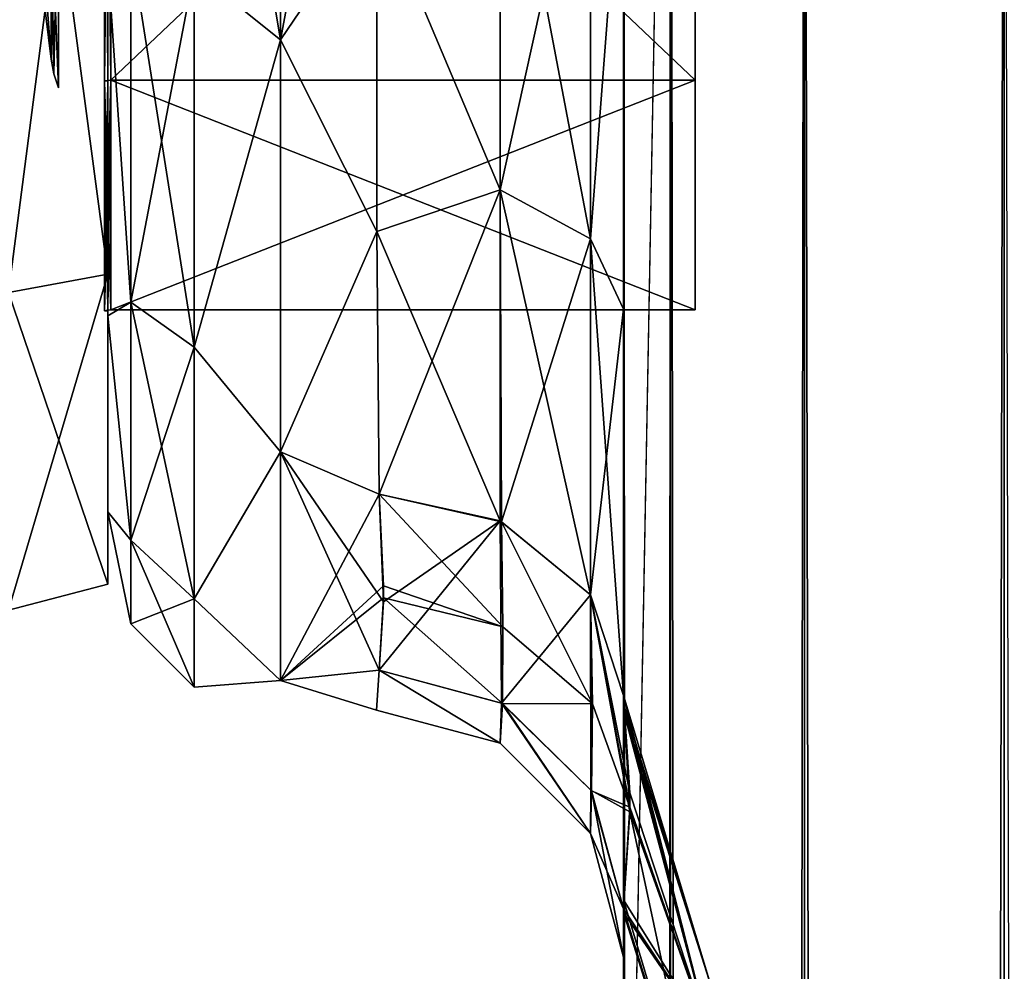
# Model space of a CAD drawing. Extents: x -23 to 470, y -2000 to 0.
# Tile 147 of 246: x -2 to 18, y -57 to -38. Entities that reach past the tile are written whole.
import ezdxf

# ---------------------------------------------------------------- set-up
doc = ezdxf.new("R2010")
doc.units = 0
doc.header["$LTSCALE"] = 68.916985
for name, color, linetype in [('1029', 7, 'CONTINUOUS'), ('1030', 7, 'CONTINUOUS'), ('1031', 7, 'CONTINUOUS'), ('1032', 7, 'CONTINUOUS'), ('1035', 7, 'CONTINUOUS'), ('1036', 7, 'CONTINUOUS'), ('1038', 7, 'CONTINUOUS'), ('1039', 7, 'CONTINUOUS'), ('1040', 7, 'CONTINUOUS'), ('1112', 7, 'CONTINUOUS'), ('1113', 7, 'CONTINUOUS'), ('1210', 7, 'CONTINUOUS'), ('1211', 7, 'CONTINUOUS'), ('1212', 7, 'CONTINUOUS'), ('650', 7, 'CONTINUOUS'), ('654', 7, 'CONTINUOUS'), ('656', 7, 'CONTINUOUS'), ('665', 7, 'CONTINUOUS'), ('666', 7, 'CONTINUOUS'), ('674', 7, 'CONTINUOUS'), ('677', 7, 'CONTINUOUS'), ('678', 7, 'CONTINUOUS'), ('680', 7, 'CONTINUOUS'), ('681', 7, 'CONTINUOUS'), ('687', 7, 'CONTINUOUS'), ('708', 7, 'CONTINUOUS'), ('710', 7, 'CONTINUOUS'), ('715', 7, 'CONTINUOUS'), ('717', 7, 'CONTINUOUS')]:
    doc.layers.add(name, color=color, linetype=linetype)

msp = doc.modelspace()

# ---------------------------------------------------------------- linework, layer by layer
at = {"layer": '1029', "linetype": 'CONTINUOUS'}
for points in [[(0, -28, -15.902), (0, -39.244, -11.244), (0, -43.163, -15.164), (0, -28, -15.902)], [(0, -28, -21.444), (0, -28, -15.902), (0, -43.163, -15.164), (0, -28, -21.444)], [(0, -39.244, 11.244), (0, -28, 15.902), (0, -43.163, 15.164), (0, -39.244, 11.244)], [(0, -43.163, 15.164), (0, -28, 15.902), (0, -28, 21.444), (0, -43.163, 15.164)], [(0, -39.244, -11.244), (0, -43.902), (0, -43.163, -15.164), (0, -39.244, -11.244)], [(0, -43.902), (0, -39.244, 11.244), (0, -49.444), (0, -43.902)], [(0, -49.444), (0, -39.244, 11.244), (0, -43.163, 15.164), (0, -49.444)], [(0, -43.902), (0, -49.444), (0, -43.163, -15.164), (0, -43.902)]]:
    msp.add_3dface(points, dxfattribs=at)
at = {"layer": '1030', "linetype": 'CONTINUOUS'}
for points in [[(11.9, -12.115), (11.9, -16.768, 11.232), (11.9, -43.885), (11.9, -12.115)], [(11.9, -12.115), (11.9, -43.885), (11.9, -39.232, -11.232), (11.9, -12.115)], [(11.9, -12.115), (11.9, -39.232, -11.232), (11.9, -16.768, -11.232), (11.9, -12.115)], [(11.9, -16.768, 11.232), (11.9, -28, 15.885), (11.9, -39.232, 11.232), (11.9, -16.768, 11.232)], [(11.9, -16.768, 11.232), (11.9, -39.232, 11.232), (11.9, -43.885), (11.9, -16.768, 11.232)], [(11.9, -39.232, -11.232), (11.9, -28, -15.885), (11.9, -16.768, -11.232), (11.9, -39.232, -11.232)]]:
    msp.add_3dface(points, dxfattribs=at)
at = {"layer": '1031', "linetype": 'CONTINUOUS'}
for points in [[(11.9, -39.232, 11.232), (11.9, -28, 15.885), (0.066, -39.232, 11.232), (11.9, -39.232, 11.232)], [(0.066, -39.232, 11.232), (11.9, -28, 15.885), (0.066, -28, 15.885), (0.066, -39.232, 11.232)], [(11.9, -43.885), (11.9, -39.232, 11.232), (0.066, -43.885), (11.9, -43.885)], [(0.066, -43.885), (11.9, -39.232, 11.232), (0.066, -39.232, 11.232), (0.066, -43.885)]]:
    msp.add_3dface(points, dxfattribs=at)
at = {"layer": '1032', "linetype": 'CONTINUOUS'}
for points in [[(11.9, -28, -15.885), (11.9, -39.232, -11.232), (0.066, -28, -15.885), (11.9, -28, -15.885)], [(0.066, -28, -15.885), (11.9, -39.232, -11.232), (0.066, -39.232, -11.232), (0.066, -28, -15.885)], [(11.9, -43.885), (0.066, -43.885), (0.066, -39.232, -11.232), (11.9, -43.885)], [(11.9, -39.232, -11.232), (11.9, -43.885), (0.066, -39.232, -11.232), (11.9, -39.232, -11.232)]]:
    msp.add_3dface(points, dxfattribs=at)
at = {"layer": '1035', "linetype": 'CONTINUOUS'}
for points in [[(0, -43.163, 15.164), (0, -28, 21.444), (-2.009, -43.535, 15.535), (0, -43.163, 15.164)], [(-2.009, -43.535, 15.535), (0, -28, 21.444), (-2.009, -28, 21.97), (-2.009, -43.535, 15.535)], [(0, -49.444), (0, -43.163, 15.164), (-2.009, -49.97, 0), (0, -49.444)], [(-2.009, -49.97, 0), (0, -43.163, 15.164), (-2.009, -43.535, 15.535), (-2.009, -49.97, 0)]]:
    msp.add_3dface(points, dxfattribs=at)
at = {"layer": '1036', "linetype": 'CONTINUOUS'}
for points in [[(0, -28, -21.444), (0, -43.163, -15.164), (-2.009, -28, -21.97), (0, -28, -21.444)], [(-2.009, -28, -21.97), (0, -43.163, -15.164), (-2.009, -43.535, -15.535), (-2.009, -28, -21.97)], [(0, -43.163, -15.164), (0, -49.444), (-2.009, -43.535, -15.535), (0, -43.163, -15.164)], [(0, -49.444), (-2.009, -49.97, 0), (-2.009, -43.535, -15.535), (0, -49.444)]]:
    msp.add_3dface(points, dxfattribs=at)
at = {"layer": '1038', "linetype": 'CONTINUOUS'}
for points in [[(-1.556, -35.45), (-1.556, -33.268, 5.268), (-1.144, -38.805), (-1.556, -35.45)], [(-1.144, -38.805), (-1.556, -33.268, 5.268), (-1.144, -35.64, 7.64), (-1.144, -38.805)], [(-1.144, -35.64, -7.64), (-1.556, -35.45), (-1.144, -38.805), (-1.144, -35.64, -7.64)]]:
    msp.add_3dface(points, dxfattribs=at)
at = {"layer": '1039', "linetype": 'CONTINUOUS'}
for points in [[(0.066, -28, -15.885), (0.066, -39.232, -11.232), (-0.064, -28, -15.902), (0.066, -28, -15.885)], [(-0.064, -28, -15.902), (0.066, -39.232, -11.232), (-0.064, -39.244, -11.244), (-0.064, -28, -15.902)], [(0.066, -39.232, -11.232), (0.066, -43.885), (-0.064, -39.244, -11.244), (0.066, -39.232, -11.232)], [(0.066, -43.885), (0.001, -43.889), (-0.064, -39.244, -11.244), (0.066, -43.885)], [(0.001, -43.889), (-0.064, -43.902), (-0.064, -39.244, -11.244), (0.001, -43.889)]]:
    msp.add_3dface(points, dxfattribs=at)
at = {"layer": '1040', "linetype": 'CONTINUOUS'}
for points in [[(0.066, -39.232, 11.232), (0.066, -28, 15.885), (-0.064, -39.244, 11.244), (0.066, -39.232, 11.232)], [(-0.064, -39.244, 11.244), (0.066, -28, 15.885), (-0.064, -28, 15.902), (-0.064, -39.244, 11.244)], [(0.001, -43.889), (0.066, -39.232, 11.232), (-0.064, -43.902), (0.001, -43.889)], [(-0.064, -43.902), (0.066, -39.232, 11.232), (-0.064, -39.244, 11.244), (-0.064, -43.902)], [(0.066, -43.885), (0.066, -39.232, 11.232), (0.001, -43.889), (0.066, -43.885)]]:
    msp.add_3dface(points, dxfattribs=at)
at = {"layer": '1112', "linetype": 'CONTINUOUS'}
for points in [[(-1.144, -35.64, -7.64), (-1.144, -38.805), (-1, -34.693, -9.213), (-1.144, -35.64, -7.64)], [(-1.144, -38.805), (-1.09, -39.101, 0), (-1, -34.693, -9.213), (-1.144, -38.805)], [(-1.09, -39.101, 0), (-1, -39.388, 0), (-1, -34.693, -9.213), (-1.09, -39.101, 0)]]:
    msp.add_3dface(points, dxfattribs=at)
at = {"layer": '1113', "linetype": 'CONTINUOUS'}
for points in [[(-1.144, -38.805), (-1.144, -35.64, 7.64), (-1.09, -39.101, 0), (-1.144, -38.805)], [(-1, -39.388, 0), (-1.144, -35.64, 7.64), (-1, -36.052, 8.052), (-1, -39.388, 0)], [(-1.144, -35.64, 7.64), (-1, -39.388, 0), (-1.09, -39.101, 0), (-1.144, -35.64, 7.64)]]:
    msp.add_3dface(points, dxfattribs=at)
at = {"layer": '1210', "linetype": 'CONTINUOUS'}
for points in [[(-1, -39.388, 0), (-1, -18.787, 6.693), (-1, -17.17, -3.519), (-1, -39.388, 0)], [(-1, -39.388, 0), (-1, -17.17, -3.519), (-1, -34.693, -9.213), (-1, -39.388, 0)], [(-1, -39.388, 0), (-1, -36.052, 8.052), (-1, -18.787, 6.693), (-1, -39.388, 0)]]:
    msp.add_3dface(points, dxfattribs=at)
at = {"layer": '1211', "linetype": 'CONTINUOUS'}
for points in [[(0, -28, 15.902), (0, -39.244, 11.244), (-0.064, -28, 15.902), (0, -28, 15.902)], [(0, -39.244, 11.244), (-0.064, -39.244, 11.244), (-0.064, -28, 15.902), (0, -39.244, 11.244)], [(0, -39.244, 11.244), (0, -43.902), (-0.064, -39.244, 11.244), (0, -39.244, 11.244)], [(0, -43.902), (-0.064, -43.902), (-0.064, -39.244, 11.244), (0, -43.902)]]:
    msp.add_3dface(points, dxfattribs=at)
at = {"layer": '1212', "linetype": 'CONTINUOUS'}
for points in [[(0, -39.244, -11.244), (0, -28, -15.902), (-0.064, -39.244, -11.244), (0, -39.244, -11.244)], [(0, -28, -15.902), (-0.064, -28, -15.902), (-0.064, -39.244, -11.244), (0, -28, -15.902)], [(0, -43.902), (0, -39.244, -11.244), (-0.064, -43.902), (0, -43.902)], [(-0.064, -43.902), (0, -39.244, -11.244), (-0.064, -39.244, -11.244), (-0.064, -43.902)]]:
    msp.add_3dface(points, dxfattribs=at)
at = {"layer": '650', "linetype": 'CONTINUOUS'}
for points in [[(10.45, -12.5, 74.5), (10.45, -12.5, 24.51), (10.45, -55.841, 74.304), (10.45, -12.5, 74.5)], [(10.45, -55.841, 74.304), (10.45, -12.5, 24.51), (10.45, -51.872, 66.083), (10.45, -55.841, 74.304)], [(10.45, -51.872, 66.083), (10.45, -12.5, 24.51), (10.45, -51.871, 56.92), (10.45, -51.872, 66.083)], [(10.45, -51.871, 56.92), (10.45, -12.5, 24.51), (10.45, -55.84, 48.698), (10.45, -51.871, 56.92)], [(10.45, -55.84, 48.698), (10.45, -12.5, 24.51), (10.45, -22.687, 28.505), (10.45, -55.84, 48.698)], [(10.45, -13.067, 77.36), (10.45, -12.5, 74.5), (10.45, -63.021, 79.993), (10.45, -13.067, 77.36)], [(10.45, -63.021, 79.993), (10.45, -12.5, 74.5), (10.45, -55.841, 74.304), (10.45, -63.021, 79.993)], [(10.45, -63.189, -39.074), (10.45, -56.095, -33.616), (10.45, -12.5, -74.5), (10.45, -63.189, -39.074)], [(10.45, -12.5, -74.5), (10.45, -56.095, -33.616), (10.45, -22.687, -28.505), (10.45, -12.5, -74.5)], [(10.45, -63.021, -43.007), (10.45, -63.189, -39.074), (10.45, -12.5, -74.5), (10.45, -63.021, -43.007)], [(10.45, -55.841, -48.696), (10.45, -63.021, -43.007), (10.45, -12.5, -74.5), (10.45, -55.841, -48.696)], [(10.45, -51.872, -56.917), (10.45, -55.841, -48.696), (10.45, -12.5, -74.5), (10.45, -51.872, -56.917)], [(10.45, -51.871, -66.08), (10.45, -51.872, -56.917), (10.45, -12.5, -74.5), (10.45, -51.871, -66.08)], [(10.45, -55.84, -74.302), (10.45, -51.871, -66.08), (10.45, -12.5, -74.5), (10.45, -55.84, -74.302)], [(10.45, -13.067, -77.36), (10.45, -55.84, -74.302), (10.45, -12.5, -74.5), (10.45, -13.067, -77.36)], [(10.45, -13.5, 78.234), (10.45, -13.067, 77.36), (10.45, -63.021, 79.993), (10.45, -13.5, 78.234)], [(10.45, -13.5, -78.234), (10.45, -55.84, -74.302), (10.45, -13.067, -77.36), (10.45, -13.5, -78.234)], [(10.45, -14.695, 79.801), (10.45, -13.5, 78.234), (10.45, -63.021, 79.993), (10.45, -14.695, 79.801)], [(10.45, -14.695, -79.801), (10.45, -55.84, -74.302), (10.45, -13.5, -78.234), (10.45, -14.695, -79.801)], [(10.45, -16.266, 81), (10.45, -14.695, 79.801), (10.45, -63.021, 79.993), (10.45, -16.266, 81)], [(10.45, -63.02, -79.992), (10.45, -55.84, -74.302), (10.45, -14.695, -79.801), (10.45, -63.02, -79.992)], [(10.45, -16.266, -81), (10.45, -63.02, -79.992), (10.45, -14.695, -79.801), (10.45, -16.266, -81)], [(10.45, -17.135, 81.431), (10.45, -16.266, 81), (10.45, -71.85, 82), (10.45, -17.135, 81.431)], [(10.45, -71.85, 82), (10.45, -16.266, 81), (10.45, -63.021, 79.993), (10.45, -71.85, 82)], [(10.45, -17.135, -81.431), (10.45, -63.02, -79.992), (10.45, -16.266, -81), (10.45, -17.135, -81.431)], [(10.45, -20, 82), (10.45, -17.135, 81.431), (10.45, -71.85, 82), (10.45, -20, 82)], [(10.45, -20, -82), (10.45, -63.02, -79.992), (10.45, -17.135, -81.431), (10.45, -20, -82)], [(10.45, -71.85, -82), (10.45, -63.02, -79.992), (10.45, -20, -82), (10.45, -71.85, -82)], [(10.45, -63.02, 43.008), (10.45, -55.84, 48.698), (10.45, -22.687, 28.505), (10.45, -63.02, 43.008)], [(10.45, -63.189, 39.074), (10.45, -63.02, 43.008), (10.45, -22.687, 28.505), (10.45, -63.189, 39.074)], [(10.45, -56.094, 33.615), (10.45, -63.189, 39.074), (10.45, -22.687, 28.505), (10.45, -56.094, 33.615)], [(10.45, -33.687, 28.431), (10.45, -56.094, 33.615), (10.45, -22.687, 28.505), (10.45, -33.687, 28.431)], [(10.45, -22.687, -28.505), (10.45, -56.095, -33.616), (10.45, -33.687, -28.431), (10.45, -22.687, -28.505)], [(10.45, -52.011, 25.651), (10.45, -56.094, 33.615), (10.45, -33.687, 28.431), (10.45, -52.011, 25.651)], [(10.45, -43.868, 24.267), (10.45, -52.011, 25.651), (10.45, -33.687, 28.431), (10.45, -43.868, 24.267)], [(10.45, -56.095, -33.616), (10.45, -52.012, -25.654), (10.45, -33.687, -28.431), (10.45, -56.095, -33.616)], [(10.45, -33.687, -28.431), (10.45, -52.012, -25.654), (10.45, -43.869, -24.267), (10.45, -33.687, -28.431)], [(10.45, -51.703, 16.708), (10.45, -52.011, 25.651), (10.45, -43.868, 24.267), (10.45, -51.703, 16.708)], [(10.45, -52.012, -25.654), (10.45, -51.703, -16.708), (10.45, -43.869, -24.267), (10.45, -52.012, -25.654)], [(10.45, -57.001, 0), (10.45, -56.02, -7.474), (10.45, -63.137, -1.951), (10.45, -57.001, 0)], [(10.45, -56.02, 7.473), (10.45, -57.001, 0), (10.45, -63.14, 1.949), (10.45, -56.02, 7.473)], [(10.45, -63.14, 1.949), (10.45, -57.001, 0), (10.45, -71.85), (10.45, -63.14, 1.949)], [(10.45, -71.85), (10.45, -57.001, 0), (10.45, -63.137, -1.951), (10.45, -71.85)]]:
    msp.add_3dface(points, dxfattribs=at)
at = {"layer": '654', "linetype": 'CONTINUOUS'}
for points in [[(0, -8.022, -4.581), (0, -11.991, -12.803), (0, -47.978, -4.582), (0, -8.022, -4.581)], [(0, -8.022, 4.582), (0, -8.022, -4.581), (0, -47.978, 4.581), (0, -8.022, 4.582)], [(0, -47.978, 4.581), (0, -8.022, -4.581), (0, -47.978, -4.582), (0, -47.978, 4.581)], [(0, -11.991, 12.803), (0, -8.022, 4.582), (0, -44.009, 12.803), (0, -11.991, 12.803)], [(0, -44.009, 12.803), (0, -8.022, 4.582), (0, -47.978, 4.581), (0, -44.009, 12.803)], [(0, -11.991, -12.803), (0, -19.174, -18.494), (0, -44.009, -12.803), (0, -11.991, -12.803)], [(0, -47.978, -4.582), (0, -11.991, -12.803), (0, -44.009, -12.803), (0, -47.978, -4.582)], [(0, -36.826, 18.494), (0, -11.991, 12.803), (0, -44.009, 12.803), (0, -36.826, 18.494)], [(0, -44.009, -12.803), (0, -19.174, -18.494), (0, -36.827, -18.494), (0, -44.009, -12.803)]]:
    msp.add_3dface(points, dxfattribs=at)
at = {"layer": '656', "linetype": 'CONTINUOUS'}
for points in [[(5.45, -28, 24), (3.5, -28, 24), (3.5, -38.413, 21.623), (5.45, -28, 24)], [(3.5, -38.413, -21.623), (3.5, -28, -24), (5.45, -35.529, -22.789), (3.5, -38.413, -21.623)], [(5.45, -28, 24), (3.5, -38.413, 21.623), (5.45, -35.529, 22.789), (5.45, -28, 24)], [(5.45, -42.297, -19.277), (3.5, -38.413, -21.623), (5.45, -35.529, -22.789), (5.45, -42.297, -19.277)], [(5.45, -35.529, 22.789), (3.5, -38.413, 21.623), (5.45, -42.297, 19.277), (5.45, -35.529, 22.789)], [(3.5, -46.764, -14.964), (3.5, -38.413, -21.623), (5.45, -42.297, -19.277), (3.5, -46.764, -14.964)], [(3.5, -38.413, 21.623), (3.5, -46.764, 14.964), (5.45, -42.297, 19.277), (3.5, -38.413, 21.623)], [(5.5, -47.617, -13.826), (3.5, -46.764, -14.964), (5.45, -42.297, -19.277), (5.5, -47.617, -13.826)], [(5.45, -42.297, 19.277), (3.5, -46.764, 14.964), (5.5, -47.617, 13.826), (5.45, -42.297, 19.277)], [(3.5, -51.398, -5.341), (3.5, -46.764, -14.964), (5.5, -51.189, -6.186), (3.5, -51.398, -5.341)], [(5.5, -51.189, -6.186), (3.5, -46.764, -14.964), (5.584, -49.801, -10.036), (5.5, -51.189, -6.186)], [(5.584, -49.801, -10.036), (3.5, -46.764, -14.964), (5.5, -47.617, -13.826), (5.584, -49.801, -10.036)], [(3.5, -46.764, 14.964), (3.5, -51.398, 5.341), (5.5, -47.617, 13.826), (3.5, -46.764, 14.964)], [(5.5, -47.617, 13.826), (3.5, -51.398, 5.341), (5.583, -49.478, 10.709), (5.5, -47.617, 13.826)], [(5.583, -49.478, 10.709), (3.5, -51.398, 5.341), (5.584, -49.723, 10.203), (5.583, -49.478, 10.709)], [(5.584, -49.723, 10.203), (3.5, -51.398, 5.341), (5.5, -51.189, 6.186), (5.584, -49.723, 10.203)], [(5.444, -52, 0), (3.5, -51.398, -5.341), (5.5, -51.189, -6.186), (5.444, -52, 0)], [(5.5, -51.189, 6.186), (3.5, -51.398, 5.341), (5.444, -52, 0), (5.5, -51.189, 6.186)], [(3.5, -51.398, 5.341), (3.5, -51.398, -5.341), (5.444, -52, 0), (3.5, -51.398, 5.341)]]:
    msp.add_3dface(points, dxfattribs=at)
at = {"layer": '665', "linetype": 'CONTINUOUS'}
for points in [[(10.45, -20, 82), (10.45, -71.85, 82), (11.402, -1980, 86.784), (10.45, -20, 82)], [(10.45, -20, 82), (11.402, -1980, 86.784), (11.402, -20, 86.784), (10.45, -20, 82)], [(11.402, -1980, 86.784), (14.111, -1980, 90.839), (11.402, -20, 86.784), (11.402, -1980, 86.784)], [(11.402, -20, 86.784), (14.111, -1980, 90.839), (14.111, -20, 90.839), (11.402, -20, 86.784)], [(14.111, -1980, 90.839), (18.16, -1980, 93.546), (14.111, -20, 90.839), (14.111, -1980, 90.839)], [(14.111, -20, 90.839), (18.16, -1980, 93.546), (18.16, -20, 93.546), (14.111, -20, 90.839)], [(18.16, -1980, 93.546), (23.05, -1980, 94.5), (18.16, -20, 93.546), (18.16, -1980, 93.546)]]:
    msp.add_3dface(points, dxfattribs=at)
at = {"layer": '666', "linetype": 'CONTINUOUS'}
for points in [[(10.45, -71.85, -82), (10.45, -20, -82), (11.402, -20, -86.784), (10.45, -71.85, -82)], [(10.45, -1928.15, -82), (10.45, -71.85, -82), (11.402, -20, -86.784), (10.45, -1928.15, -82)], [(10.45, -1980, -82), (10.45, -1928.15, -82), (11.402, -20, -86.784), (10.45, -1980, -82)], [(11.402, -1980, -86.784), (10.45, -1980, -82), (11.402, -20, -86.784), (11.402, -1980, -86.784)], [(14.111, -1980, -90.839), (11.402, -1980, -86.784), (14.111, -20, -90.839), (14.111, -1980, -90.839)], [(14.111, -20, -90.839), (11.402, -1980, -86.784), (11.402, -20, -86.784), (14.111, -20, -90.839)], [(18.16, -1980, -93.546), (14.111, -1980, -90.839), (18.16, -20, -93.546), (18.16, -1980, -93.546)], [(18.16, -20, -93.546), (14.111, -1980, -90.839), (14.111, -20, -90.839), (18.16, -20, -93.546)], [(23.05, -20, -94.5), (18.16, -1980, -93.546), (18.16, -20, -93.546), (23.05, -20, -94.5)]]:
    msp.add_3dface(points, dxfattribs=at)
at = {"layer": '674', "linetype": 'CONTINUOUS'}
for points in [[(10.45, -51.872, -56.917), (10.45, -51.871, -66.08), (12.225, -57.6, -61.5), (10.45, -51.872, -56.917)], [(10.45, -51.871, -66.08), (10.45, -55.84, -74.302), (12.225, -58.685, -66.953), (10.45, -51.871, -66.08)], [(12.225, -57.6, -61.5), (10.45, -51.871, -66.08), (12.225, -58.685, -66.953), (12.225, -57.6, -61.5)], [(10.45, -55.841, -48.696), (10.45, -51.872, -56.917), (12.225, -58.685, -56.047), (10.45, -55.841, -48.696)], [(12.225, -58.685, -56.047), (10.45, -51.872, -56.917), (12.225, -57.6, -61.5), (12.225, -58.685, -56.047)], [(10.45, -55.84, -74.302), (10.45, -63.02, -79.992), (12.225, -61.774, -71.576), (10.45, -55.84, -74.302)], [(12.225, -58.685, -66.953), (10.45, -55.84, -74.302), (12.225, -61.774, -71.576), (12.225, -58.685, -66.953)], [(10.45, -63.021, -43.007), (10.45, -55.841, -48.696), (12.225, -61.774, -51.424), (10.45, -63.021, -43.007)], [(12.225, -61.774, -51.424), (10.45, -55.841, -48.696), (12.225, -58.685, -56.047), (12.225, -61.774, -51.424)]]:
    msp.add_3dface(points, dxfattribs=at)
at = {"layer": '677', "linetype": 'CONTINUOUS'}
for points in [[(10.45, -51.872, 66.083), (10.45, -51.871, 56.92), (12.225, -57.6, 61.5), (10.45, -51.872, 66.083)], [(10.45, -51.871, 56.92), (10.45, -55.84, 48.698), (12.225, -58.685, 56.047), (10.45, -51.871, 56.92)], [(12.225, -57.6, 61.5), (10.45, -51.871, 56.92), (12.225, -58.685, 56.047), (12.225, -57.6, 61.5)], [(10.45, -55.841, 74.304), (10.45, -51.872, 66.083), (12.225, -58.685, 66.953), (10.45, -55.841, 74.304)], [(12.225, -58.685, 66.953), (10.45, -51.872, 66.083), (12.225, -57.6, 61.5), (12.225, -58.685, 66.953)], [(10.45, -55.84, 48.698), (10.45, -63.02, 43.008), (12.225, -61.774, 51.424), (10.45, -55.84, 48.698)], [(12.225, -58.685, 56.047), (10.45, -55.84, 48.698), (12.225, -61.774, 51.424), (12.225, -58.685, 56.047)], [(10.45, -63.021, 79.993), (10.45, -55.841, 74.304), (12.225, -61.774, 71.576), (10.45, -63.021, 79.993)], [(12.225, -61.774, 71.576), (10.45, -55.841, 74.304), (12.225, -58.685, 66.953), (12.225, -61.774, 71.576)]]:
    msp.add_3dface(points, dxfattribs=at)
at = {"layer": '678', "linetype": 'CONTINUOUS'}
for points in [[(5.45, -35.529, -22.789), (7.947, -32.816, -24.194), (7.947, -41.45, -20.679), (5.45, -35.529, -22.789)], [(9.781, -33.173, -25.991), (9.781, -42.449, -22.215), (7.947, -32.816, -24.194), (9.781, -33.173, -25.991)], [(7.947, -32.816, -24.194), (9.781, -42.449, -22.215), (7.947, -41.45, -20.679), (7.947, -32.816, -24.194)], [(9.781, -33.173, -25.991), (10.45, -33.687, -28.431), (9.781, -42.449, -22.215), (9.781, -33.173, -25.991)], [(10.45, -33.687, -28.431), (10.45, -43.869, -24.267), (9.781, -42.449, -22.215), (10.45, -33.687, -28.431)], [(5.45, -42.297, -19.277), (5.45, -35.529, -22.789), (7.947, -41.45, -20.679), (5.45, -42.297, -19.277)], [(5.45, -42.297, -19.277), (7.947, -41.45, -20.679), (7.947, -48.163, -14.211), (5.45, -42.297, -19.277)], [(9.781, -42.449, -22.215), (9.781, -49.661, -15.267), (7.947, -41.45, -20.679), (9.781, -42.449, -22.215)], [(7.947, -41.45, -20.679), (9.781, -49.661, -15.267), (7.947, -48.163, -14.211), (7.947, -41.45, -20.679)], [(5.5, -47.617, -13.826), (5.45, -42.297, -19.277), (7.947, -48.163, -14.211), (5.5, -47.617, -13.826)], [(10.45, -43.869, -24.267), (10.45, -51.703, -16.708), (9.781, -42.449, -22.215), (10.45, -43.869, -24.267)], [(9.781, -42.449, -22.215), (10.45, -51.703, -16.708), (9.781, -49.661, -15.267), (9.781, -42.449, -22.215)]]:
    msp.add_3dface(points, dxfattribs=at)
at = {"layer": '680', "linetype": 'CONTINUOUS'}
for points in [[(5.45, -35.529, 22.789), (7.947, -41.45, 20.679), (7.947, -32.815, 24.194), (5.45, -35.529, 22.789)], [(7.947, -41.45, 20.679), (9.781, -33.173, 25.991), (7.947, -32.815, 24.194), (7.947, -41.45, 20.679)], [(9.781, -42.449, 22.215), (9.781, -33.173, 25.991), (7.947, -41.45, 20.679), (9.781, -42.449, 22.215)], [(9.781, -42.449, 22.215), (10.45, -33.687, 28.431), (9.781, -33.173, 25.991), (9.781, -42.449, 22.215)], [(10.45, -43.868, 24.267), (10.45, -33.687, 28.431), (9.781, -42.449, 22.215), (10.45, -43.868, 24.267)], [(5.45, -35.529, 22.789), (5.45, -42.297, 19.277), (7.947, -41.45, 20.679), (5.45, -35.529, 22.789)], [(5.45, -42.297, 19.277), (5.5, -47.617, 13.826), (7.947, -41.45, 20.679), (5.45, -42.297, 19.277)], [(5.5, -47.617, 13.826), (7.979, -48.178, 14.222), (7.947, -41.45, 20.679), (5.5, -47.617, 13.826)], [(7.979, -48.178, 14.222), (9.781, -42.449, 22.215), (7.947, -41.45, 20.679), (7.979, -48.178, 14.222)], [(9.781, -49.661, 15.267), (9.781, -42.449, 22.215), (7.979, -48.178, 14.222), (9.781, -49.661, 15.267)], [(9.781, -49.661, 15.267), (10.45, -43.868, 24.267), (9.781, -42.449, 22.215), (9.781, -49.661, 15.267)], [(10.45, -51.703, 16.708), (10.45, -43.868, 24.267), (9.781, -49.661, 15.267), (10.45, -51.703, 16.708)]]:
    msp.add_3dface(points, dxfattribs=at)
at = {"layer": '681', "linetype": 'CONTINUOUS'}
for points in [[(5.5, -51.189, 6.186), (5.444, -52, 0), (7.946, -52.668, 0), (5.5, -51.189, 6.186)], [(5.444, -52, 0), (5.5, -51.189, -6.186), (7.946, -52.668, 0), (5.444, -52, 0)], [(5.5, -51.189, 6.186), (7.946, -52.668, 0), (7.996, -51.862, 6.365), (5.5, -51.189, 6.186)], [(5.5, -51.189, -6.186), (7.979, -51.853, -6.363), (7.946, -52.668, 0), (5.5, -51.189, -6.186)], [(7.946, -52.668, 0), (7.979, -51.853, -6.363), (9.779, -54.498, 0), (7.946, -52.668, 0)], [(7.946, -52.668, 0), (9.779, -54.498, 0), (7.996, -51.862, 6.365), (7.946, -52.668, 0)], [(7.979, -51.853, -6.363), (9.788, -53.619, -6.834), (9.779, -54.498, 0), (7.979, -51.853, -6.363)], [(7.996, -51.862, 6.365), (9.779, -54.498, 0), (9.796, -53.632, 6.837), (7.996, -51.862, 6.365)], [(9.788, -53.619, -6.834), (10.45, -56.02, -7.474), (9.779, -54.498, 0), (9.788, -53.619, -6.834)], [(9.779, -54.498, 0), (10.45, -57.001, 0), (9.796, -53.632, 6.837), (9.779, -54.498, 0)], [(10.45, -57.001, 0), (10.45, -56.02, 7.473), (9.796, -53.632, 6.837), (10.45, -57.001, 0)], [(10.45, -56.02, -7.474), (10.45, -57.001, 0), (9.779, -54.498, 0), (10.45, -56.02, -7.474)]]:
    msp.add_3dface(points, dxfattribs=at)
at = {"layer": '687', "linetype": 'CONTINUOUS'}
for points in [[(3.5, -38.413, 21.623), (3.5, -28, 24), (1.75, -37.005, 21.74), (3.5, -38.413, 21.623)], [(3.5, -28, -24), (3.5, -38.413, -21.623), (1.75, -28, -23.531), (3.5, -28, -24)], [(1.75, -28, -23.531), (3.5, -38.413, -21.623), (1.75, -37.005, -21.74), (1.75, -28, -23.531)], [(0.468, -36.514, 20.555), (0, -36.826, 18.494), (0.468, -43.732, 15.732), (0.468, -36.514, 20.555)], [(0.468, -43.732, -15.732), (0, -36.827, -18.494), (0.468, -36.514, -20.555), (0.468, -43.732, -15.732)], [(0.468, -36.514, 20.555), (0.468, -43.732, 15.732), (1.75, -37.005, 21.74), (0.468, -36.514, 20.555)], [(0.468, -43.732, -15.732), (0.468, -36.514, -20.555), (1.75, -44.639, -16.639), (0.468, -43.732, -15.732)], [(1.75, -44.639, -16.639), (0.468, -36.514, -20.555), (1.75, -37.005, -21.74), (1.75, -44.639, -16.639)], [(0, -36.826, 18.494), (0, -44.009, 12.803), (0.468, -43.732, 15.732), (0, -36.826, 18.494)], [(0, -44.009, -12.803), (0, -36.827, -18.494), (0.468, -43.732, -15.732), (0, -44.009, -12.803)], [(1.75, -37.005, 21.74), (0.468, -43.732, 15.732), (1.75, -44.639, 16.639), (1.75, -37.005, 21.74)], [(3.5, -38.413, -21.623), (1.75, -44.639, -16.639), (1.75, -37.005, -21.74), (3.5, -38.413, -21.623)], [(3.5, -38.413, 21.623), (1.75, -37.005, 21.74), (1.75, -44.639, 16.639), (3.5, -38.413, 21.623)], [(3.5, -38.413, -21.623), (3.5, -46.764, -14.964), (1.75, -44.639, -16.639), (3.5, -38.413, -21.623)], [(3.5, -46.764, 14.964), (3.5, -38.413, 21.623), (1.75, -44.639, 16.639), (3.5, -46.764, 14.964)], [(0.468, -43.732, 15.732), (0, -44.009, 12.803), (0.468, -48.555, 8.514), (0.468, -43.732, 15.732)], [(0.468, -48.555, -8.514), (0, -44.009, -12.803), (0.468, -43.732, -15.732), (0.468, -48.555, -8.514)], [(0.468, -43.732, 15.732), (0.468, -48.555, 8.514), (1.75, -44.639, 16.639), (0.468, -43.732, 15.732)], [(0.468, -48.555, -8.514), (0.468, -43.732, -15.732), (1.75, -49.74, -9.005), (0.468, -48.555, -8.514)], [(1.75, -49.74, -9.005), (0.468, -43.732, -15.732), (1.75, -44.639, -16.639), (1.75, -49.74, -9.005)], [(0, -44.009, 12.803), (0, -47.978, 4.581), (0.468, -48.555, 8.514), (0, -44.009, 12.803)], [(0, -47.978, -4.582), (0, -44.009, -12.803), (0.468, -48.555, -8.514), (0, -47.978, -4.582)], [(1.75, -44.639, 16.639), (0.468, -48.555, 8.514), (1.75, -49.74, 9.005), (1.75, -44.639, 16.639)], [(3.5, -46.764, -14.964), (1.75, -49.74, -9.005), (1.75, -44.639, -16.639), (3.5, -46.764, -14.964)], [(3.5, -46.764, 14.964), (1.75, -44.639, 16.639), (1.75, -49.74, 9.005), (3.5, -46.764, 14.964)], [(3.5, -46.764, -14.964), (3.5, -51.398, -5.341), (1.75, -49.74, -9.005), (3.5, -46.764, -14.964)], [(3.5, -51.398, 5.341), (3.5, -46.764, 14.964), (1.75, -49.74, 9.005), (3.5, -51.398, 5.341)], [(0, -47.978, 4.581), (0, -47.978, -4.582), (0.468, -50.248, 0), (0, -47.978, 4.581)], [(0.468, -48.555, 8.514), (0, -47.978, 4.581), (0.468, -50.248, 0), (0.468, -48.555, 8.514)], [(0.468, -50.248, 0), (0, -47.978, -4.582), (0.468, -48.555, -8.514), (0.468, -50.248, 0)], [(0.468, -48.555, 8.514), (0.468, -50.248, 0), (1.75, -49.74, 9.005), (0.468, -48.555, 8.514)], [(0.468, -50.248, 0), (0.468, -48.555, -8.514), (1.75, -51.531, 0), (0.468, -50.248, 0)], [(1.75, -51.531, 0), (0.468, -48.555, -8.514), (1.75, -49.74, -9.005), (1.75, -51.531, 0)], [(1.75, -49.74, 9.005), (0.468, -50.248, 0), (1.75, -51.531, 0), (1.75, -49.74, 9.005)], [(3.5, -51.398, -5.341), (1.75, -51.531, 0), (1.75, -49.74, -9.005), (3.5, -51.398, -5.341)], [(3.5, -51.398, 5.341), (1.75, -49.74, 9.005), (1.75, -51.531, 0), (3.5, -51.398, 5.341)], [(3.5, -51.398, -5.341), (3.5, -51.398, 5.341), (1.75, -51.531, 0), (3.5, -51.398, -5.341)]]:
    msp.add_3dface(points, dxfattribs=at)
at = {"layer": '708', "linetype": 'CONTINUOUS'}
for points in [[(10.45, -51.703, -16.708), (10.45, -52.012, -25.654), (12.225, -57.6, -20.5), (10.45, -51.703, -16.708)], [(10.574, -54.06, -11.992), (10.45, -51.703, -16.708), (12.225, -58.685, -15.047), (10.574, -54.06, -11.992)], [(12.225, -58.685, -15.047), (10.45, -51.703, -16.708), (12.225, -57.6, -20.5), (12.225, -58.685, -15.047)], [(10.45, -52.012, -25.654), (10.45, -56.095, -33.616), (12.225, -58.685, -25.953), (10.45, -52.012, -25.654)], [(12.225, -57.6, -20.5), (10.45, -52.012, -25.654), (12.225, -58.685, -25.953), (12.225, -57.6, -20.5)], [(10.45, -56.02, -7.474), (10.574, -54.06, -11.992), (12.225, -61.774, -10.424), (10.45, -56.02, -7.474)], [(12.225, -61.774, -10.424), (10.574, -54.06, -11.992), (12.225, -58.685, -15.047), (12.225, -61.774, -10.424)], [(10.45, -63.137, -1.951), (10.45, -56.02, -7.474), (12.225, -61.774, -10.424), (10.45, -63.137, -1.951)], [(10.45, -56.095, -33.616), (10.45, -63.189, -39.074), (12.225, -61.774, -30.576), (10.45, -56.095, -33.616)], [(12.225, -58.685, -25.953), (10.45, -56.095, -33.616), (12.225, -61.774, -30.576), (12.225, -58.685, -25.953)]]:
    msp.add_3dface(points, dxfattribs=at)
at = {"layer": '710', "linetype": 'CONTINUOUS'}
for points in [[(5.584, -49.801, -10.036), (5.5, -47.617, -13.826), (7.947, -48.163, -14.211), (5.584, -49.801, -10.036)], [(5.5, -51.189, -6.186), (5.584, -49.801, -10.036), (7.947, -48.163, -14.211), (5.5, -51.189, -6.186)], [(5.5, -51.189, -6.186), (7.947, -48.163, -14.211), (7.979, -51.853, -6.363), (5.5, -51.189, -6.186)], [(7.947, -48.163, -14.211), (9.781, -49.661, -15.267), (7.979, -51.853, -6.363), (7.947, -48.163, -14.211)], [(9.781, -49.661, -15.267), (9.788, -53.619, -6.834), (7.979, -51.853, -6.363), (9.781, -49.661, -15.267)], [(10.45, -51.703, -16.708), (10.574, -54.06, -11.992), (9.781, -49.661, -15.267), (10.45, -51.703, -16.708)], [(9.781, -49.661, -15.267), (10.574, -54.06, -11.992), (9.788, -53.619, -6.834), (9.781, -49.661, -15.267)], [(10.574, -54.06, -11.992), (10.45, -56.02, -7.474), (9.788, -53.619, -6.834), (10.574, -54.06, -11.992)]]:
    msp.add_3dface(points, dxfattribs=at)
at = {"layer": '715', "linetype": 'CONTINUOUS'}
for points in [[(10.45, -52.011, 25.651), (10.45, -51.703, 16.708), (12.225, -57.6, 20.5), (10.45, -52.011, 25.651)], [(10.45, -51.703, 16.708), (10.573, -53.671, 12.821), (12.225, -58.685, 15.047), (10.45, -51.703, 16.708)], [(12.225, -57.6, 20.5), (10.45, -51.703, 16.708), (12.225, -58.685, 15.047), (12.225, -57.6, 20.5)], [(10.45, -56.094, 33.615), (10.45, -52.011, 25.651), (12.225, -58.685, 25.953), (10.45, -56.094, 33.615)], [(12.225, -58.685, 25.953), (10.45, -52.011, 25.651), (12.225, -57.6, 20.5), (12.225, -58.685, 25.953)], [(10.573, -53.671, 12.821), (10.574, -53.964, 12.196), (12.225, -58.685, 15.047), (10.573, -53.671, 12.821)], [(10.574, -53.964, 12.196), (10.45, -56.02, 7.473), (12.225, -58.685, 15.047), (10.574, -53.964, 12.196)], [(10.45, -56.02, 7.473), (10.45, -63.14, 1.949), (12.225, -61.774, 10.424), (10.45, -56.02, 7.473)], [(12.225, -58.685, 15.047), (10.45, -56.02, 7.473), (12.225, -61.774, 10.424), (12.225, -58.685, 15.047)], [(10.45, -63.189, 39.074), (10.45, -56.094, 33.615), (12.225, -61.774, 30.576), (10.45, -63.189, 39.074)], [(12.225, -61.774, 30.576), (10.45, -56.094, 33.615), (12.225, -58.685, 25.953), (12.225, -61.774, 30.576)]]:
    msp.add_3dface(points, dxfattribs=at)
at = {"layer": '717', "linetype": 'CONTINUOUS'}
for points in [[(5.5, -47.617, 13.826), (5.583, -49.478, 10.709), (8.006, -50.308, 10.43), (5.5, -47.617, 13.826)], [(7.979, -48.178, 14.222), (5.5, -47.617, 13.826), (8.006, -50.308, 10.43), (7.979, -48.178, 14.222)], [(9.781, -49.661, 15.267), (7.979, -48.178, 14.222), (9.822, -51.868, 11.159), (9.781, -49.661, 15.267)], [(9.822, -51.868, 11.159), (7.979, -48.178, 14.222), (8.006, -50.308, 10.43), (9.822, -51.868, 11.159)], [(5.583, -49.478, 10.709), (5.584, -49.723, 10.203), (8.006, -50.308, 10.43), (5.583, -49.478, 10.709)], [(5.584, -49.723, 10.203), (5.5, -51.189, 6.186), (7.996, -51.862, 6.365), (5.584, -49.723, 10.203)], [(5.584, -49.723, 10.203), (7.996, -51.862, 6.365), (8.006, -50.308, 10.43), (5.584, -49.723, 10.203)], [(10.573, -53.671, 12.821), (10.45, -51.703, 16.708), (9.781, -49.661, 15.267), (10.573, -53.671, 12.821)], [(10.574, -53.964, 12.196), (10.573, -53.671, 12.821), (9.781, -49.661, 15.267), (10.574, -53.964, 12.196)], [(10.574, -53.964, 12.196), (9.781, -49.661, 15.267), (9.822, -51.868, 11.159), (10.574, -53.964, 12.196)], [(7.996, -51.862, 6.365), (9.822, -51.868, 11.159), (8.006, -50.308, 10.43), (7.996, -51.862, 6.365)], [(7.996, -51.862, 6.365), (9.796, -53.632, 6.837), (9.822, -51.868, 11.159), (7.996, -51.862, 6.365)], [(9.796, -53.632, 6.837), (10.574, -53.964, 12.196), (9.822, -51.868, 11.159), (9.796, -53.632, 6.837)], [(10.45, -56.02, 7.473), (10.574, -53.964, 12.196), (9.796, -53.632, 6.837), (10.45, -56.02, 7.473)]]:
    msp.add_3dface(points, dxfattribs=at)

doc.saveas('drawing.dxf')
